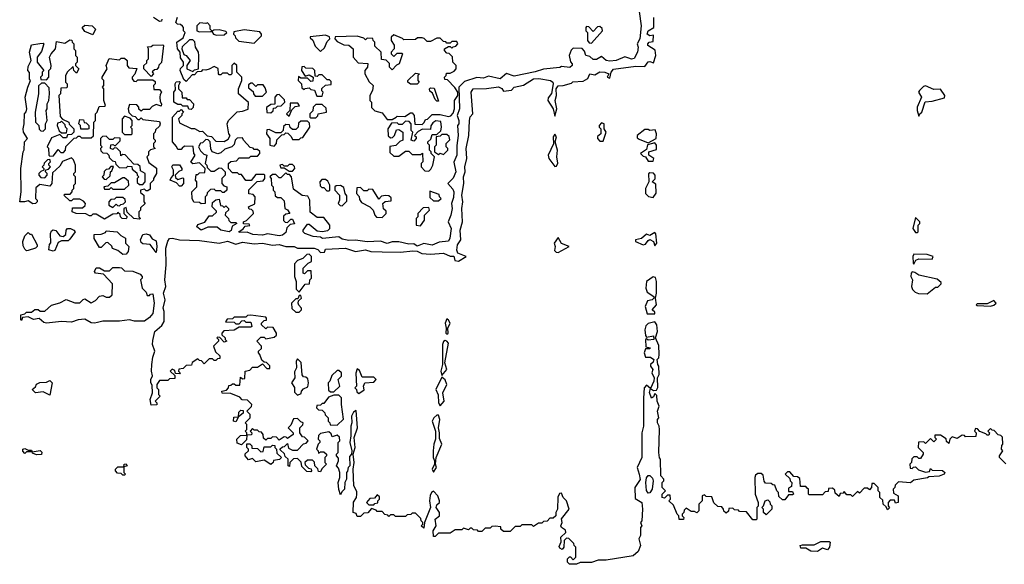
# Model space of a CAD drawing. Extents: x 2708302 to 2968450, y 494490 to 722710.
# Tile 129 of 256: x 2806954 to 2812879, y 660802 to 664081. Entities that reach past the tile are written whole.
import ezdxf

# ---------------------------------------------------------------- set-up
doc = ezdxf.new("R2010")
doc.units = 0

msp = doc.modelspace()

# ---------------------------------------------------------------- linework, layer by layer
at = {"layer": '0CON20XD'}
for points in [[(2810671.2, 664205), (2810693.8, 664045), (2810686, 663965), (2810670, 663935), (2810676, 663915), (2810672.5, 663885), (2810651.7, 663848.3), (2810635, 663844.2), (2810619.4, 663849.4), (2810595, 663857.5), (2810543.9, 663836.1), (2810505, 663830.8), (2810482.5, 663835), (2810455, 663860), (2810425, 663842.5), (2810405, 663842.5), (2810385, 663860), (2810360, 663865), (2810351.7, 663891.7), (2810338.3, 663908.3), (2810285, 663910), (2810271.7, 663898.3), (2810260, 663865), (2810268.3, 663828.3), (2810277.5, 663815), (2810277.5, 663805), (2810265, 663794), (2810215, 663800), (2810205, 663793.8), (2810105, 663784.3), (2810055, 663767.5), (2809928.8, 663741.2), (2809882.5, 663757.5), (2809845, 663724.3), (2809775, 663741.2), (2809745, 663728.8), (2809705, 663733.8), (2809630, 663710), (2809596.7, 663675), (2809600, 663545), (2809586, 663505), (2809596, 663474), (2809596.2, 663455), (2809587.5, 663445), (2809593.3, 663385), (2809583.6, 663323.6), (2809583.8, 663265), (2809566.1, 663223.9), (2809578, 663165), (2809563, 663127), (2809530, 663095), (2809560.7, 663060.7), (2809565.7, 663045.7), (2809565, 663010), (2809552.5, 662975), (2809556, 662945), (2809548, 662905), (2809532, 662865), (2809550, 662825), (2809543.3, 662765), (2809535, 662747.5), (2809478.3, 662741.7), (2809435, 662724)], [(2807395, 663990), (2807345, 664010), (2807330, 664035), (2807345, 664047.5), (2807390, 664045), (2807410, 664025), (2807395, 663990)], [(2807810, 664085), (2807808.3, 664071.7), (2807795, 664070), (2807760, 664095)], [(2809435, 662724), (2809385.9, 662734.1), (2809345, 662717.5), (2809325, 662731.2), (2809295, 662730), (2809235, 662743.8), (2809195, 662744), (2809165, 662734.3), (2809125, 662747.5), (2809045.8, 662744.2), (2808975, 662754.3), (2808935, 662752), (2808895, 662760), (2808874, 662774), (2808777, 662763), (2808765, 662772.5), (2808720, 662775), (2808670, 662795), (2808660, 662805), (2808660, 662815), (2808685, 662850), (2808695, 662850), (2808745, 662810), (2808775, 662806.7), (2808808.3, 662811.7), (2808820, 662825), (2808820, 662845), (2808785, 662890), (2808745, 662890), (2808701.7, 662921.7), (2808700, 662995), (2808688.3, 663018.3), (2808653, 663023), (2808601.7, 663061.7), (2808590, 663135), (2808578.3, 663148.3), (2808565, 663150), (2808555, 663160), (2808525, 663130), (2808515, 663130), (2808495, 663150), (2808475, 663150), (2808460, 663135), (2808467.5, 663125), (2808470, 663085), (2808480, 663075), (2808480, 663055), (2808490, 663045), (2808491.7, 663021.7), (2808505, 663010), (2808525, 663010), (2808545, 662990), (2808550, 662945), (2808566.4, 662936.4), (2808580, 662915), (2808555, 662910), (2808541.7, 662898.3), (2808541.7, 662871.7), (2808551.7, 662861.7), (2808565, 662860), (2808585, 662880), (2808595, 662880), (2808608.3, 662851.7), (2808581.7, 662848.3), (2808561.7, 662828.3), (2808555, 662800), (2808535, 662784.2), (2808515, 662780), (2808445, 662792.5), (2808415, 662783.3), (2808357.7, 662787.7), (2808323, 662803), (2808275, 662800), (2808272.5, 662805), (2808298.3, 662821.7), (2808311.7, 662838.3), (2808338.3, 662841.7), (2808335, 662850), (2808301.7, 662851.7), (2808300, 662865), (2808318.3, 662871.7), (2808360, 662915), (2808358.3, 662928.3), (2808348.3, 662938.3), (2808335, 662940), (2808330, 662955), (2808368.3, 662971.7), (2808370, 663015), (2808358.3, 663028.3), (2808333.6, 663033.6), (2808333, 663057), (2808383, 663107), (2808418.3, 663111.7), (2808430, 663125), (2808430, 663145), (2808425, 663150), (2808375, 663150), (2808347, 663113), (2808315, 663112.5), (2808288.3, 663148.3), (2808275, 663150), (2808265, 663160), (2808235, 663160), (2808210, 663185), (2808210, 663215), (2808225, 663227.5), (2808258.3, 663231.7), (2808275, 663250), (2808335, 663250), (2808345, 663260), (2808385, 663260), (2808400, 663275), (2808398.3, 663288.3), (2808385, 663300), (2808365, 663300), (2808358.3, 663308.3), (2808341.7, 663311.7), (2808300, 663355), (2808295, 663370), (2808261.7, 663368.3), (2808250, 663355), (2808245, 663330), (2808230, 663315), (2808188.3, 663301.7), (2808165, 663280), (2808146.7, 663273.3), (2808112.5, 663285), (2808103.6, 663303.6), (2808100, 663345), (2808088.3, 663358.3), (2808075, 663360), (2808055, 663340), (2808041.7, 663338.3), (2808030, 663315), (2808041.7, 663291.7), (2808061.7, 663271.7), (2808080, 663265), (2808070, 663215), (2808080, 663205), (2808081.7, 663191.7), (2808105, 663170), (2808125, 663170), (2808155, 663190), (2808168.3, 663188.3), (2808190, 663165), (2808190, 663145), (2808170, 663125), (2808170, 663095), (2808181.7, 663081.7), (2808200, 663075), (2808200, 663055), (2808185, 663040), (2808175, 663040), (2808165, 663050), (2808135, 663050), (2808125, 663060), (2808101.7, 663058.3), (2808081.7, 663038.3), (2808080, 663025), (2808070, 663015), (2808070, 662975), (2808045, 662972.5), (2808035, 662980), (2808001.7, 662981.7), (2807992.5, 663005), (2807990, 663045), (2808020, 663075), (2808020, 663105), (2808012.5, 663115), (2808015, 663150), (2808025, 663150), (2808035, 663160), (2808068.3, 663161.7), (2808070, 663185), (2808035, 663220), (2807995, 663213.3), (2807983, 663223), (2808010, 663265), (2808002.5, 663275), (2807998.3, 663318.3), (2807945, 663320), (2807931.7, 663308.3), (2807925, 663300), (2807905, 663300), (2807898.3, 663318.3), (2807873.3, 663345), (2807872.5, 663495), (2807905, 663530), (2807915, 663530), (2807925, 663540), (2807940, 663525), (2807930, 663515), (2807930, 663505), (2807910, 663485), (2807915, 663460), (2807986.7, 663426.7), (2808005.8, 663425.8), (2808038.3, 663408.3), (2808055, 663410), (2808081.7, 663381.7), (2808108.3, 663378.3), (2808135, 663350), (2808185, 663347.5), (2808208.3, 663361.7), (2808220, 663385), (2808212.5, 663395), (2808203.3, 663455), (2808210, 663475), (2808263, 663527), (2808295, 663530), (2808328.3, 663541.7), (2808331.7, 663581.7), (2808270, 663635), (2808270, 663665), (2808290, 663715), (2808290, 663735), (2808260, 663765), (2808260, 663805), (2808245, 663820), (2808230, 663805), (2808230, 663755), (2808225, 663750), (2808215, 663750), (2808205, 663760), (2808175, 663760), (2808165, 663750), (2808155, 663750), (2808150, 663755), (2808148.3, 663788.3), (2808125, 663800), (2808095, 663783.3), (2808075, 663777.5), (2808055, 663780), (2808045, 663770), (2808021.7, 663768.3), (2808005, 663750), (2807991.7, 663748.3), (2807955, 663710), (2807941.7, 663721.7), (2807920, 663775), (2807921.7, 663788.3), (2807940, 663805), (2807940, 663825), (2807922.5, 663852.5), (2807920, 663885), (2807903.3, 663905), (2807900, 663945), (2807938.3, 663971.7), (2807950, 664005), (2807940, 664015), (2807940, 664035), (2807933, 664043), (2807922.5, 664052.5), (2807903.9, 664053.9), (2807894.1, 664064.1), (2807903, 664097)], [(2808035, 664007.5), (2808105, 664010), (2808110, 664015), (2808100, 664025), (2808100, 664045), (2808085, 664062.5), (2808075, 664057.5), (2808038.3, 664061.7), (2808020, 664045), (2808020, 664015), (2808035, 664007.5)], [(2810662, 663802), (2810715, 663800), (2810735, 663826.7), (2810745, 663830), (2810768.3, 663821.7), (2810782.5, 663865), (2810778.3, 663898.3), (2810734, 663925), (2810733.8, 663935), (2810742.5, 663945), (2810765, 663950), (2810767.5, 663987.5), (2810745, 663984), (2810730, 663995), (2810736.1, 664013.9), (2810770, 664035), (2810770, 664095)], [(2808138.3, 663988.3), (2808185, 663990), (2808200, 664005), (2808195, 664010), (2808155, 664020), (2808122.5, 664017.5), (2808110, 664010), (2808120, 663995), (2808138.3, 663988.3)], [(2808365, 663940), (2808410, 663985), (2808410, 663995), (2808398.3, 664008.3), (2808305, 664020), (2808241.7, 664008.3), (2808240, 663995), (2808250, 663985), (2808251.7, 663971.7), (2808271.7, 663951.7), (2808365, 663940)], [(2808765, 663890), (2808788.3, 663911.7), (2808805, 663950), (2808820, 663965), (2808818.3, 663978.3), (2808795, 663987.5), (2808701.7, 663978.3), (2808701.7, 663971.7), (2808718.3, 663958.3), (2808731.7, 663921.7), (2808765, 663890)], [(2809375, 663450), (2809388.3, 663461.7), (2809395, 663480), (2809408.3, 663481.7), (2809435, 663510), (2809485, 663510), (2809535, 663497.5), (2809548.3, 663501.7), (2809561.7, 663518.3), (2809570, 663545), (2809570, 663595), (2809590, 663625), (2809590, 663645), (2809572.5, 663672.5), (2809528.3, 663718.3), (2809511.7, 663721.7), (2809510, 663735), (2809520, 663745), (2809521.7, 663758.3), (2809545, 663760), (2809568.3, 663771.7), (2809580, 663785), (2809580, 663805), (2809560, 663825), (2809558.3, 663858.3), (2809538.3, 663878.3), (2809525, 663880), (2809510, 663895), (2809510, 663905), (2809535, 663920), (2809545, 663920), (2809555, 663910), (2809561.7, 663918.3), (2809578.3, 663921.7), (2809590, 663935), (2809585, 663950), (2809555, 663950), (2809545, 663940), (2809525, 663940), (2809518.3, 663948.3), (2809505, 663950), (2809485, 663970), (2809465, 663970), (2809425, 663950), (2809405, 663950), (2809388.3, 663968.3), (2809375, 663972.5), (2809348.3, 663971.7), (2809335, 663962.5), (2809265, 663960), (2809258.3, 663968.3), (2809205, 663990), (2809190, 663975), (2809190, 663955), (2809207, 663927), (2809207.5, 663905), (2809190, 663885), (2809190, 663875), (2809205, 663860), (2809225, 663880), (2809255, 663880), (2809257.5, 663875), (2809237.5, 663815), (2809221.7, 663808.3), (2809195, 663780), (2809180, 663795), (2809178.3, 663818.3), (2809158.3, 663838.3), (2809131.7, 663841.7), (2809130, 663885), (2809091.7, 663921.7), (2809090, 663945), (2809080, 663955), (2809078.3, 663968.3), (2809045, 663970), (2809035, 663960), (2809025, 663970), (2808985, 663982.5), (2808851.7, 663978.3), (2808850, 663965), (2808865, 663950), (2808905, 663930), (2808935, 663927.5), (2808960, 663905), (2808960, 663855), (2808991.7, 663821.7), (2809048.3, 663818.3), (2809047.5, 663795), (2809030, 663775), (2809030, 663755), (2809057, 663707), (2809080, 663685), (2809077.5, 663655), (2809060, 663625), (2809060, 663595), (2809070, 663585), (2809071.7, 663551.7), (2809091.7, 663531.7), (2809135, 663520), (2809165, 663480), (2809195, 663480), (2809220, 663495), (2809225, 663500), (2809271.7, 663498.3), (2809305, 663520), (2809315, 663520), (2809327.5, 663505), (2809331.7, 663451.7), (2809375, 663450)], [(2810395, 663940), (2810460, 664015), (2810458.3, 664028.3), (2810445, 664040), (2810431.7, 664038.3), (2810405, 664010), (2810378.3, 664038.3), (2810365, 664040), (2810360, 664035), (2810360, 664015), (2810370, 664005), (2810370, 663955), (2810381.7, 663941.7), (2810395, 663940)], [(2807675, 662880), (2807640, 662885), (2807601.7, 662921.7), (2807595, 662950), (2807580, 662945), (2807580, 662915), (2807600, 662895), (2807595, 662882.5), (2807570, 662885), (2807560, 662895), (2807558.3, 662908.3), (2807545, 662920), (2807538.3, 662911.7), (2807515, 662910), (2807465, 662880), (2807415, 662910), (2807395, 662910), (2807385, 662900), (2807375, 662900), (2807352.5, 662912.5), (2807293.9, 662913.9), (2807270, 662925), (2807271.7, 662948.3), (2807331.7, 662948.3), (2807348.3, 662961.7), (2807350, 662975), (2807338.3, 662988.3), (2807315, 663000), (2807275, 663000), (2807265, 662990), (2807255, 662990), (2807220, 663025), (2807225, 663030), (2807258.3, 663031.7), (2807270, 663045), (2807270, 663055), (2807280, 663065), (2807280, 663085), (2807290, 663095), (2807290, 663135), (2807280, 663145), (2807280, 663155), (2807290, 663165), (2807290, 663205), (2807278.3, 663238.3), (2807265, 663250), (2807211.7, 663228.3), (2807195, 663200), (2807151.7, 663158.3), (2807147.5, 663095), (2807135, 663080), (2807075, 663090), (2807051.7, 663068.3), (2807050, 663005), (2807060, 662995), (2807060, 662985), (2807050, 662975), (2807033.6, 662973.6), (2807005, 662990), (2806983.8, 662983.8), (2806954, 662985), (2806963.3, 663045), (2806960, 663185), (2806974, 663285), (2806981.7, 663298.3), (2806983.3, 663345), (2807000, 663365), (2806976.7, 663405), (2806974.2, 663425), (2806981.2, 663455), (2806982.5, 663515), (2806993.3, 663526.7), (2806996.7, 663545), (2806987.5, 663615), (2807002.5, 663675), (2807020, 663715), (2807013.9, 663723.9), (2807012.5, 663762.5), (2807003.9, 663776.1), (2807005, 663800), (2807022.5, 663835), (2807013.8, 663885), (2807025, 663930), (2807075, 663937.5), (2807095, 663940), (2807100, 663935), (2807085, 663890), (2807060, 663855), (2807060, 663825), (2807100, 663775), (2807090, 663765), (2807090, 663745), (2807080, 663735), (2807081.7, 663721.7), (2807115, 663720), (2807130, 663735), (2807130, 663775), (2807141.7, 663788.3), (2807143.3, 663805), (2807133.9, 663856.1), (2807142.5, 663875), (2807170, 663905), (2807175, 663950), (2807225, 663940), (2807255, 663960), (2807268.3, 663958.3), (2807270, 663945), (2807280, 663935), (2807280, 663905), (2807290, 663895), (2807290, 663865), (2807300, 663855), (2807300, 663825), (2807290, 663815), (2807290, 663805), (2807310, 663785), (2807295, 663760), (2807280, 663775), (2807275, 663800), (2807241.7, 663768.3), (2807230, 663745), (2807230, 663705), (2807240, 663695), (2807240, 663675), (2807235, 663670), (2807201.7, 663668.3), (2807200, 663635), (2807190, 663625), (2807198.3, 663498.3), (2807211.7, 663481.7), (2807250, 663465), (2807251.7, 663451.7), (2807280, 663425), (2807280, 663405), (2807265, 663390), (2807241.7, 663388.3), (2807235, 663370), (2807215, 663370), (2807195, 663390), (2807145, 663370), (2807120, 663315), (2807127, 663307), (2807130, 663265), (2807135, 663260), (2807158.3, 663261.7), (2807185, 663300), (2807201.7, 663281.7), (2807218.3, 663281.7), (2807230, 663295), (2807231.7, 663318.3), (2807281.7, 663368.3), (2807295, 663370), (2807305, 663380), (2807315, 663380), (2807325, 663370), (2807385, 663370), (2807398.3, 663381.7), (2807400, 663465), (2807410, 663475), (2807410, 663515), (2807420, 663525), (2807431.7, 663558.3), (2807465, 663560), (2807470, 663565), (2807460, 663595), (2807460, 663665), (2807452.5, 663675), (2807460, 663685), (2807460, 663715), (2807450, 663725), (2807450, 663735), (2807480, 663785), (2807473.6, 663806.4), (2807491.7, 663848.3), (2807555, 663840), (2807565, 663850), (2807585, 663850), (2807600, 663835), (2807600, 663805), (2807611.7, 663791.7), (2807658.3, 663788.3), (2807647, 663753), (2807630, 663735), (2807630, 663725), (2807641.7, 663711.7), (2807655, 663710), (2807665, 663720), (2807755, 663720), (2807768.3, 663708.3), (2807770, 663695), (2807760, 663685), (2807761.7, 663661.7), (2807795, 663660), (2807807.5, 663645), (2807798.3, 663631.7), (2807796.7, 663615), (2807798.3, 663588.3), (2807807.5, 663575), (2807805, 663560), (2807775, 663570), (2807751.7, 663558.3), (2807735, 663540), (2807695, 663540), (2807685, 663530), (2807671.7, 663541.7), (2807670, 663555), (2807658.3, 663568.3), (2807615, 663570), (2807607.5, 663545), (2807611.7, 663521.7), (2807631.7, 663501.7), (2807648.3, 663498.3), (2807665, 663480), (2807675, 663480), (2807685, 663490), (2807695, 663480), (2807795, 663467.5), (2807800, 663455), (2807795, 663440), (2807771.7, 663418.3), (2807770, 663405), (2807760, 663395), (2807760, 663365), (2807770, 663355), (2807770, 663345), (2807760, 663335), (2807760, 663315), (2807770, 663305), (2807741.7, 663298.3), (2807730, 663285), (2807730, 663265), (2807720, 663255), (2807731.7, 663221.7), (2807777, 663187), (2807777.5, 663155), (2807760, 663125), (2807760, 663115), (2807740, 663095), (2807738.3, 663061.7), (2807725, 663050), (2807715, 663050), (2807705, 663060), (2807680, 663055), (2807681.7, 663041.7), (2807700, 663025), (2807700, 662985), (2807710, 662975), (2807681.7, 662948.3), (2807680, 662935), (2807670, 662925), (2807670, 662895), (2807680, 662885), (2807675, 662880)], [(2807745, 663740), (2807700, 663785), (2807700, 663805), (2807718.3, 663821.7), (2807720, 663835), (2807730, 663845), (2807730, 663905), (2807723, 663917), (2807745, 663920), (2807755, 663927.5), (2807815, 663930), (2807820, 663925), (2807807.5, 663822.5), (2807791.7, 663808.3), (2807790, 663795), (2807778.3, 663781.7), (2807765, 663780), (2807751.7, 663768.3), (2807760, 663755), (2807745, 663740)], [(2807995, 663770), (2808005, 663780), (2808030, 663785), (2808032.5, 663865), (2808030, 663885), (2808012.5, 663915), (2808008.3, 663948.3), (2807995, 663960), (2807975, 663960), (2807931.7, 663918.3), (2807930, 663905), (2807941.7, 663871.7), (2807956.4, 663866.4), (2807980, 663835), (2807960, 663805), (2807960, 663785), (2807995, 663770)], [(2810305, 660802.5), (2810263.3, 660803.3), (2810250, 660815), (2810250, 660835), (2810261.7, 660848.3), (2810268.3, 660848.3), (2810285, 660830), (2810300, 660845), (2810300, 660905), (2810290, 660915), (2810288.3, 660928.3), (2810258.3, 660958.3), (2810245, 660960), (2810230, 660945), (2810227.5, 660905), (2810218.3, 660891.7), (2810205, 660900), (2810200.7, 660910.7), (2810211.7, 660938.3), (2810210, 660965), (2810240, 660995), (2810238.3, 661008.3), (2810213.3, 661025), (2810210, 661035), (2810217.5, 661055), (2810213.3, 661076.7), (2810260, 661135), (2810243.9, 661183.9), (2810223.3, 661205), (2810215, 661230), (2810201.7, 661228.3), (2810193, 661207), (2810190, 661135), (2810180, 661115), (2810180, 661095), (2810165, 661080), (2810145, 661080), (2810128.3, 661061.7), (2810105, 661060), (2810095, 661050), (2810075, 661050), (2810045, 661030), (2810035, 661040), (2809975, 661040), (2809965, 661030), (2809935, 661030), (2809905, 661000), (2809865, 661000), (2809850, 661015), (2809848.3, 661028.3), (2809815, 661032.5), (2809795, 661030), (2809785, 661020), (2809755, 661020), (2809735, 661000), (2809715, 661000), (2809708.3, 661008.3), (2809685, 661010), (2809675, 661020), (2809665, 661020), (2809655, 661010), (2809625, 661020), (2809615, 661010), (2809575, 661010), (2809545, 660990), (2809475, 660990), (2809455, 660970), (2809445, 660970), (2809442.5, 661005), (2809460, 661035), (2809453.3, 661075), (2809480, 661095), (2809480, 661115), (2809460, 661145), (2809465, 661160), (2809480, 661175), (2809480, 661185), (2809470, 661215), (2809445, 661242.5), (2809432.5, 661235), (2809423.9, 661216.1), (2809420.8, 661185), (2809426.1, 661143.9), (2809390, 661055), (2809385, 661020), (2809370, 661035), (2809380, 661045), (2809380, 661055), (2809370, 661065), (2809368.3, 661078.3), (2809335, 661110), (2809315, 661110), (2809308.3, 661101.7), (2809285, 661100), (2809275, 661090), (2809215, 661090), (2809205, 661100), (2809185, 661100), (2809175, 661090), (2809168.3, 661098.3), (2809151.7, 661101.7), (2809135, 661120), (2809105, 661120), (2809098.3, 661128.3), (2809071.7, 661138.3), (2809048.3, 661111.7), (2809025, 661110), (2809005, 661090), (2808985, 661090), (2808978.3, 661108.3), (2808960, 661115), (2808963.6, 661176.4), (2808980, 661205), (2808982.5, 661225), (2808981.7, 661241.7), (2808963.8, 661275), (2808960, 661375), (2808966.7, 661415), (2808960, 661465), (2808973.3, 661505), (2808967.5, 661565), (2808986.7, 661625), (2808978.3, 661728.3), (2808961.7, 661718.3), (2808950, 661695), (2808953.3, 661655), (2808946.7, 661635), (2808947.5, 661575), (2808940, 661535), (2808952.5, 661485), (2808950, 661465), (2808938.3, 661451.7), (2808940, 661395), (2808930, 661385), (2808927, 661363), (2808920, 661355), (2808920, 661315), (2808910, 661295), (2808907.5, 661255), (2808891.7, 661238.3), (2808885, 661220), (2808873.6, 661253.6), (2808870, 661295), (2808880, 661325), (2808880, 661355), (2808871.7, 661381.7), (2808860, 661395), (2808872.5, 661425), (2808871.7, 661441.7), (2808860, 661455), (2808860, 661465), (2808870, 661475), (2808870, 661535), (2808880, 661545), (2808878.3, 661568.3), (2808865, 661580), (2808835, 661570), (2808828.3, 661588.3), (2808815, 661600), (2808765, 661590), (2808751.7, 661578.3), (2808750, 661555), (2808760, 661545), (2808760, 661535), (2808750, 661525), (2808740, 661495), (2808750, 661485), (2808751.7, 661471.7), (2808765, 661480), (2808785, 661480), (2808800, 661465), (2808800, 661455), (2808790, 661445), (2808790, 661415), (2808800, 661405), (2808771.7, 661378.3), (2808765, 661360), (2808751.7, 661361.7), (2808748.3, 661378.3), (2808730, 661395), (2808728.3, 661418.3), (2808715, 661430), (2808685, 661430), (2808670, 661415), (2808671.7, 661401.7), (2808691.7, 661381.7), (2808708.3, 661378.3), (2808710, 661365), (2808705, 661360), (2808681.7, 661361.7), (2808651.7, 661391.7), (2808648.3, 661418.3), (2808625, 661440), (2808601.7, 661438.3), (2808580, 661415), (2808578.3, 661391.7), (2808570, 661395), (2808570, 661435), (2808551.7, 661451.7), (2808548.3, 661468.3), (2808521.7, 661491.7), (2808521.7, 661498.3), (2808535, 661510), (2808548.3, 661511.7), (2808565, 661530), (2808571.7, 661501.7), (2808595, 661490), (2808625, 661490), (2808661.7, 661528.3), (2808678.3, 661531.7), (2808690, 661545), (2808668.3, 661568.3), (2808655, 661570), (2808640, 661595), (2808640, 661625), (2808658.3, 661641.7), (2808660, 661655), (2808645, 661660), (2808625, 661680), (2808601.7, 661678.3), (2808585, 661640), (2808570, 661625), (2808600, 661595), (2808600, 661585), (2808565, 661560), (2808558.3, 661568.3), (2808545, 661570), (2808515, 661550), (2808498.3, 661568.3), (2808475, 661570), (2808465, 661560), (2808445, 661560), (2808435, 661550), (2808421.7, 661561.7), (2808420, 661585), (2808408.3, 661598.3), (2808395, 661600), (2808385, 661610), (2808365, 661610), (2808355, 661620), (2808340, 661605), (2808350, 661595), (2808348.3, 661581.7), (2808320, 661580), (2808318.3, 661551.7), (2808288.3, 661521.7), (2808261.7, 661531.7), (2808260, 661555), (2808281.7, 661578.3), (2808320, 661580), (2808320, 661595), (2808310, 661605), (2808320, 661615), (2808320, 661645), (2808310, 661655), (2808340, 661685), (2808340, 661705), (2808320, 661725), (2808348.3, 661751.7), (2808350, 661765), (2808325, 661790), (2808293, 661793), (2808278.3, 661808.3), (2808225, 661830), (2808173, 661833), (2808170, 661845), (2808198.3, 661851.7), (2808210, 661865), (2808211.7, 661878.3), (2808225, 661880), (2808235, 661890), (2808245, 661890), (2808255, 661880), (2808278.3, 661881.7), (2808281.7, 661928.3), (2808295, 661920), (2808308.3, 661921.7), (2808310, 661965), (2808338.3, 661971.7), (2808355, 661990), (2808385, 661990), (2808415, 662010), (2808441.7, 661981.7), (2808458.3, 661981.7), (2808458.3, 661998.3), (2808438.3, 662018.3), (2808425, 662020), (2808411.7, 662031.7), (2808400, 662065), (2808390, 662075), (2808390, 662085), (2808408.3, 662101.7), (2808410, 662115), (2808380, 662145), (2808405, 662170), (2808425, 662170), (2808435, 662160), (2808485, 662170), (2808498.3, 662181.7), (2808500, 662195), (2808478.3, 662228.3), (2808445, 662230), (2808435, 662220), (2808410, 662245), (2808410, 662255), (2808425, 662270), (2808438.3, 662271.7), (2808440, 662285), (2808435, 662290), (2808345, 662302.5), (2808325, 662300), (2808315, 662290), (2808245, 662290), (2808235, 662280), (2808201.7, 662278.3), (2808191.7, 662261.7), (2808245, 662260), (2808255, 662250), (2808275, 662250), (2808291.7, 662268.3), (2808305, 662270), (2808315, 662260), (2808345, 662260), (2808350, 662235), (2808345, 662230), (2808275, 662230), (2808245, 662212.5), (2808181.7, 662208.3), (2808170, 662195), (2808170, 662185), (2808190, 662165), (2808190, 662155), (2808200, 662145), (2808185, 662140), (2808158.3, 662168.3), (2808145, 662170), (2808140, 662165), (2808150, 662155), (2808150, 662145), (2808120, 662115), (2808131.7, 662081.7), (2808158.3, 662058.3), (2808158.3, 662041.7), (2808145, 662040), (2808135, 662030), (2808125, 662030), (2808115, 662040), (2808095, 662040), (2808065, 662010), (2808048.3, 662028.3), (2808035, 662030), (2808025, 662040), (2807991.7, 662018.3), (2807988.3, 662001.7), (2807955, 662000), (2807938.3, 661981.7), (2807911.7, 661978.3), (2807910, 661965), (2807920, 661955), (2807915, 661950), (2807891.7, 661951.7), (2807888.3, 661968.3), (2807871.7, 661978.3), (2807860, 661965), (2807888.3, 661938.3), (2807888.3, 661921.7), (2807855, 661920), (2807845, 661910), (2807795, 661910), (2807780, 661885), (2807780, 661865), (2807790, 661855), (2807790, 661825), (2807800, 661815), (2807770, 661785), (2807780, 661775), (2807778.3, 661761.7), (2807745, 661760), (2807740, 661795), (2807753.3, 661835), (2807751.7, 661881.7), (2807743.8, 661895), (2807743.8, 661915), (2807753, 661937), (2807747.5, 661965), (2807750, 662005), (2807755, 662050), (2807767.5, 662085), (2807754, 662125), (2807755, 662150), (2807767.5, 662205), (2807809.5, 662240.5), (2807823.3, 662265), (2807824.1, 662324.1), (2807816.7, 662345), (2807828.8, 662395), (2807820, 662435), (2807832.5, 662475), (2807828, 662515), (2807836.2, 662605), (2807834.2, 662705), (2807845, 662747.5), (2807855, 662763.3), (2807874.3, 662765.7), (2807915, 662756), (2808035, 662752), (2808155, 662736), (2808205, 662747.5), (2808255, 662729.2), (2808295, 662742), (2808365, 662731.2), (2808415, 662736), (2808475, 662723.3), (2808515, 662727.1), (2808556, 662716), (2808605, 662716), (2808626.4, 662706.4), (2808725, 662706.2), (2808748.3, 662698.3), (2808765, 662680), (2808788.3, 662681.7), (2808795, 662700), (2808915, 662705.7), (2808975, 662686), (2809035, 662696), (2809066, 662686), (2809135, 662683.8), (2809245, 662682), (2809319.2, 662689.2), (2809345, 662686.7), (2809374.1, 662674.1), (2809425, 662670), (2809504.2, 662675.8), (2809545, 662657.5), (2809567, 662657), (2809571.7, 662631.7), (2809595, 662627.5), (2809640, 662655), (2809590, 662675), (2809584.3, 662694.3), (2809588, 662725), (2809608.8, 662755), (2809603.8, 662815), (2809618.8, 662865), (2809614.1, 662944.1), (2809620, 662985), (2809614.4, 663025), (2809625.6, 663095), (2809624.4, 663135.6), (2809634.2, 663165), (2809632.9, 663195), (2809644.2, 663245.8), (2809640.8, 663305), (2809656.2, 663385), (2809660.8, 663475), (2809665, 663496.7), (2809680, 663515), (2809670, 663645), (2809682.5, 663665), (2809763.6, 663666.4), (2809835, 663676.7), (2809855, 663667.5), (2809865, 663650), (2809913.3, 663656.7), (2809930, 663675), (2809985, 663687.5), (2810045.8, 663724.2), (2810077.6, 663727.6), (2810147.5, 663715), (2810162.5, 663705), (2810163.8, 663695), (2810154.1, 663635.9), (2810135, 663610), (2810132.5, 663595), (2810163.3, 663545), (2810175, 663500), (2810186.2, 663545), (2810176.7, 663595), (2810183.3, 663625), (2810181.2, 663665), (2810195, 663683.8), (2810225, 663685.7), (2810275, 663700), (2810282.5, 663707.5), (2810345, 663712), (2810372.5, 663727.5), (2810385, 663756), (2810415, 663750), (2810445, 663768), (2810475.6, 663765.6), (2810500, 663755), (2810490, 663735), (2810505, 663730), (2810512.5, 663765), (2810526.9, 663783.1), (2810662, 663802)], [(2808775, 663620), (2808780, 663645), (2808773, 663653), (2808773, 663667), (2808795, 663687.5), (2808828.3, 663691.7), (2808828.3, 663708.3), (2808818.3, 663718.3), (2808805, 663720), (2808775, 663750), (2808755, 663750), (2808745, 663740), (2808731.7, 663741.7), (2808730, 663775), (2808718.3, 663788.3), (2808675, 663790), (2808665, 663800), (2808651.7, 663798.3), (2808650, 663775), (2808671.7, 663741.7), (2808695, 663750), (2808720, 663735), (2808718.3, 663711.7), (2808705, 663710), (2808685, 663730), (2808645, 663730), (2808631.7, 663738.3), (2808630, 663715), (2808650, 663695), (2808651.7, 663671.7), (2808665, 663660), (2808672.5, 663667.5), (2808695, 663670), (2808705, 663660), (2808727, 663657), (2808741.7, 663621.7), (2808775, 663620)], [(2809345, 663692.5), (2809305, 663692.5), (2809290, 663705), (2809290, 663715), (2809335, 663760), (2809360, 663755), (2809350, 663745), (2809350, 663715), (2809357.5, 663705), (2809345, 663692.5)], [(2807095, 663410), (2807110, 663425), (2807110, 663455), (2807120, 663475), (2807112.5, 663535), (2807120, 663545), (2807120, 663575), (2807130, 663595), (2807133.3, 663635), (2807131.7, 663671.7), (2807105, 663700), (2807085, 663700), (2807067.5, 663682.5), (2807066.7, 663635), (2807047.5, 663525), (2807050, 663465), (2807070, 663445), (2807071.7, 663421.7), (2807081.7, 663411.7), (2807095, 663410)], [(2807985, 663540), (2807971.7, 663541.7), (2807965, 663560), (2807935, 663560), (2807925, 663570), (2807905, 663570), (2807882.5, 663585), (2807882.5, 663645), (2807891.7, 663658.3), (2807890, 663695), (2807895, 663707.5), (2807915, 663710), (2807920, 663705), (2807910, 663685), (2807910, 663665), (2807930, 663645), (2807931.7, 663611.7), (2807955, 663610), (2807961.7, 663601.7), (2807975, 663600), (2808000, 663575), (2807997, 663553), (2807985, 663540)], [(2808415, 663620), (2808440, 663645), (2808431.7, 663671.7), (2808418.3, 663688.3), (2808385, 663690), (2808375, 663680), (2808355, 663700), (2808345, 663700), (2808331.7, 663688.3), (2808331.7, 663671.7), (2808358.3, 663648.3), (2808360, 663635), (2808371.7, 663621.7), (2808415, 663620)], [(2809475, 663590), (2809465, 663590), (2809455, 663600), (2809438.3, 663638.3), (2809421.7, 663651.7), (2809420, 663665), (2809425, 663670), (2809448.3, 663668.3), (2809475, 663590)], [(2812365, 663500), (2812370, 663515), (2812382.5, 663525), (2812403.3, 663586.7), (2812445, 663590), (2812519.2, 663610.8), (2812520.8, 663625), (2812495, 663663.8), (2812455, 663660), (2812405, 663682.5), (2812391.7, 663678.3), (2812367.5, 663655), (2812363.3, 663645), (2812380, 663615), (2812353.8, 663555), (2812353.6, 663533.6), (2812365, 663500)], [(2808465, 663520), (2808478.3, 663531.7), (2808481.7, 663548.3), (2808495, 663550), (2808505, 663560), (2808528.3, 663561.7), (2808550, 663585), (2808548.3, 663598.3), (2808515, 663630), (2808501.7, 663628.3), (2808490, 663615), (2808488.3, 663571.7), (2808465, 663570), (2808438.3, 663551.7), (2808441.7, 663521.7), (2808465, 663520)], [(2808575, 663500), (2808591.7, 663538.3), (2808611.7, 663558.3), (2808638.3, 663561.7), (2808628.3, 663578.3), (2808581.7, 663578.3), (2808580, 663535), (2808560, 663515), (2808575, 663500)], [(2808735, 663490), (2808748.3, 663501.7), (2808750, 663515), (2808800, 663525), (2808798.3, 663548.3), (2808775, 663570), (2808735, 663570), (2808720, 663555), (2808717, 663533), (2808700, 663515), (2808700, 663495), (2808705, 663490), (2808735, 663490)], [(2807235, 663400), (2807240, 663425), (2807230, 663435), (2807228.3, 663448.3), (2807205, 663470), (2807198.3, 663461.7), (2807181.7, 663458.3), (2807180, 663445), (2807191.7, 663411.7), (2807205, 663400), (2807235, 663400)], [(2807321.7, 663421.7), (2807320, 663445), (2807310, 663455), (2807315, 663480), (2807338.3, 663478.3), (2807341.7, 663461.7), (2807355, 663460), (2807370, 663445), (2807370, 663425), (2807365, 663422.5), (2807321.7, 663421.7)], [(2807625, 663390), (2807630, 663395), (2807630, 663425), (2807620, 663435), (2807630, 663445), (2807630, 663475), (2807618.3, 663488.3), (2807585, 663500), (2807570, 663485), (2807570, 663405), (2807585, 663390), (2807625, 663390)], [(2808485, 663320), (2808500, 663335), (2808501.7, 663358.3), (2808531.7, 663388.3), (2808545, 663390), (2808555, 663400), (2808568.3, 663398.3), (2808588.3, 663378.3), (2808595, 663360), (2808635, 663360), (2808645, 663370), (2808658.3, 663371.7), (2808700, 663435), (2808698.3, 663458.3), (2808685, 663470), (2808645, 663470), (2808631.7, 663458.3), (2808630, 663435), (2808615, 663420), (2808595, 663420), (2808581.7, 663431.7), (2808578.3, 663448.3), (2808555, 663450), (2808541.7, 663438.3), (2808540, 663415), (2808525, 663400), (2808495, 663400), (2808455, 663420), (2808441.7, 663418.3), (2808440, 663395), (2808460, 663365), (2808460, 663325), (2808485, 663320)], [(2809415, 663170), (2809428.3, 663181.7), (2809440, 663205), (2809450, 663255), (2809430, 663275), (2809430, 663285), (2809420, 663295), (2809420, 663325), (2809410, 663335), (2809410, 663345), (2809428.3, 663361.7), (2809435, 663390), (2809465, 663390), (2809488.3, 663411.7), (2809492.5, 663435), (2809488.3, 663468.3), (2809458.3, 663471.7), (2809440, 663460), (2809428.3, 663441.7), (2809425, 663420), (2809378.3, 663421.7), (2809351.7, 663408.3), (2809330, 663385), (2809340, 663375), (2809340, 663365), (2809325, 663350), (2809310, 663355), (2809320, 663405), (2809310, 663415), (2809310, 663455), (2809298.3, 663468.3), (2809275, 663470), (2809255, 663450), (2809235, 663450), (2809225, 663460), (2809191.7, 663458.3), (2809170, 663425), (2809171.7, 663381.7), (2809185, 663370), (2809198.3, 663371.7), (2809210, 663385), (2809221.7, 663418.3), (2809235, 663420), (2809260, 663405), (2809260, 663355), (2809241.7, 663348.3), (2809217, 663323), (2809181.7, 663318.3), (2809181.7, 663281.7), (2809205, 663260), (2809235, 663260), (2809275, 663290), (2809295, 663290), (2809315, 663270), (2809365, 663270), (2809377, 663277), (2809380, 663225), (2809370, 663215), (2809370, 663195), (2809391.7, 663171.7), (2809415, 663170)], [(2810465, 663350), (2810482.5, 663405), (2810470, 663425), (2810470, 663455), (2810455, 663460), (2810440, 663445), (2810440, 663435), (2810450, 663425), (2810450, 663395), (2810431.7, 663378.3), (2810430, 663365), (2810445, 663350), (2810465, 663350)], [(2810735, 663340), (2810783.6, 663366.4), (2810786.2, 663395), (2810778.3, 663418.3), (2810745, 663413.3), (2810735, 663420), (2810715, 663420), (2810670, 663385), (2810670, 663370), (2810681.7, 663361.7), (2810735, 663340)], [(2807695, 663090), (2807710, 663105), (2807710, 663155), (2807681.7, 663171.7), (2807678.3, 663198.3), (2807665, 663210), (2807641.7, 663211.7), (2807588.3, 663268.3), (2807575, 663270), (2807561.7, 663261.7), (2807560, 663285), (2807538.3, 663308.3), (2807525, 663310), (2807515, 663300), (2807500, 663305), (2807501.7, 663328.3), (2807515, 663330), (2807528.3, 663321.7), (2807558.3, 663351.7), (2807558.3, 663368.3), (2807525, 663370), (2807515, 663360), (2807495, 663360), (2807475, 663380), (2807451.7, 663378.3), (2807440, 663365), (2807440, 663325), (2807450, 663315), (2807440, 663305), (2807441.7, 663291.7), (2807455, 663280), (2807478.3, 663278.3), (2807490, 663265), (2807491.7, 663251.7), (2807511.7, 663231.7), (2807528.3, 663228.3), (2807531.7, 663211.7), (2807551.7, 663191.7), (2807595, 663190), (2807605, 663200), (2807628.3, 663198.3), (2807631.7, 663181.7), (2807658.3, 663158.3), (2807660, 663145), (2807670, 663135), (2807660, 663125), (2807661.7, 663101.7), (2807675, 663090), (2807695, 663090)], [(2809505, 663270), (2809530, 663295), (2809530, 663305), (2809520, 663315), (2809520, 663335), (2809541.7, 663358.3), (2809538.3, 663378.3), (2809525, 663390), (2809495, 663390), (2809485, 663380), (2809460, 663375), (2809460, 663325), (2809450, 663315), (2809450, 663285), (2809475, 663270), (2809485, 663277.5), (2809505, 663270)], [(2810175, 663197.5), (2810185, 663200), (2810193, 663217), (2810186.1, 663256.1), (2810190, 663295), (2810176.7, 663345), (2810183.3, 663375), (2810175, 663392.5), (2810163.8, 663375), (2810167, 663333), (2810133.3, 663265), (2810137.5, 663245), (2810167.5, 663205), (2810175, 663197.5)], [(2810765, 663230), (2810770, 663245), (2810740, 663265), (2810740, 663285), (2810785, 663300), (2810786.7, 663325), (2810775, 663340), (2810731.7, 663328.3), (2810725, 663300), (2810690, 663275), (2810705, 663260), (2810720, 663255), (2810735, 663230), (2810765, 663230)], [(2807105, 663130), (2807120, 663145), (2807120, 663155), (2807110, 663165), (2807111.7, 663178.3), (2807128.3, 663181.7), (2807140, 663195), (2807130, 663205), (2807130, 663215), (2807140, 663225), (2807135, 663240), (2807121.7, 663238.3), (2807101.7, 663218.3), (2807100, 663205), (2807090, 663195), (2807100, 663185), (2807100, 663175), (2807081.7, 663168.3), (2807070, 663155), (2807070, 663145), (2807081.7, 663131.7), (2807105, 663130)], [(2807475, 663120), (2807498.3, 663141.7), (2807500, 663165), (2807508.3, 663171.7), (2807518.3, 663198.3), (2807501.7, 663198.3), (2807488.3, 663181.7), (2807475, 663180), (2807461.7, 663168.3), (2807460, 663145), (2807450, 663135), (2807461.7, 663121.7), (2807475, 663120)], [(2807925, 663080), (2807915, 663080), (2807898.3, 663098.3), (2807860, 663115), (2807865, 663130), (2807880, 663145), (2807880, 663175), (2807870, 663195), (2807875, 663207.5), (2807915, 663207.5), (2807930, 663185), (2807930, 663175), (2807911.7, 663168.3), (2807890, 663145), (2807891.7, 663131.7), (2807905, 663120), (2807935, 663130), (2807940, 663125), (2807940, 663095), (2807925, 663080)], [(2808595, 663170), (2808610, 663185), (2808608.3, 663198.3), (2808595, 663210), (2808575, 663210), (2808565, 663200), (2808545, 663200), (2808535, 663210), (2808520, 663205), (2808525, 663190), (2808545, 663190), (2808575, 663170), (2808595, 663170)], [(2810765, 663010), (2810783.9, 663036.1), (2810781.7, 663091.7), (2810760, 663105), (2810777, 663123), (2810778.8, 663145), (2810767, 663157), (2810745, 663160), (2810737.5, 663152.5), (2810740, 663105), (2810720, 663065), (2810720, 663035), (2810737.5, 663017.5), (2810765, 663010)], [(2807585, 663060), (2807610, 663085), (2807608.3, 663108.3), (2807585, 663130), (2807575, 663130), (2807525, 663100), (2807505, 663100), (2807485, 663080), (2807460, 663075), (2807465, 663060), (2807495, 663060), (2807505, 663070), (2807515, 663060), (2807585, 663060)], [(2808815, 663050), (2808820, 663055), (2808820, 663085), (2808808.3, 663108.3), (2808795, 663120), (2808771.7, 663118.3), (2808760, 663105), (2808761.7, 663081.7), (2808771.7, 663071.7), (2808785, 663070), (2808801.7, 663051.7), (2808815, 663050)], [(2808895, 662960), (2808921.7, 662988.3), (2808921.7, 663021.7), (2808912.5, 663035), (2808905, 663070), (2808885, 663082.5), (2808858.3, 663081.7), (2808850, 663075), (2808850, 663055), (2808877.5, 663025), (2808877.5, 662995), (2808870, 662975), (2808881.7, 662961.7), (2808895, 662960)], [(2809135, 662890), (2809160, 662915), (2809158.3, 662928.3), (2809143, 662943), (2809140, 662975), (2809153, 662987), (2809188.3, 662991.7), (2809188.3, 663008.3), (2809175, 663020), (2809155, 663022.5), (2809131.7, 663018.3), (2809115, 663000), (2809078.3, 663058.3), (2809055, 663060), (2809045, 663050), (2809025, 663050), (2809005, 663070), (2808981.7, 663068.3), (2808980, 663035), (2808997.5, 663017.5), (2808998.3, 662998.3), (2809010, 662980), (2809060, 662955), (2809080, 662935), (2809090, 662905), (2809101.7, 662891.7), (2809135, 662890)], [(2809475, 662990), (2809490, 663005), (2809480, 663015), (2809478.3, 663028.3), (2809421.7, 663048.3), (2809421.7, 663011.7), (2809445, 662990), (2809475, 662990)], [(2807515, 662950), (2807535, 662970), (2807541.7, 662961.7), (2807555, 662960), (2807561.7, 662968.3), (2807578.3, 662971.7), (2807590, 662985), (2807588.3, 662998.3), (2807575, 663010), (2807535, 663010), (2807525, 663000), (2807501.7, 662998.3), (2807490, 662985), (2807490, 662965), (2807515, 662950)], [(2808215, 662803.8), (2808165, 662814.2), (2808142.5, 662832.5), (2808087, 662833), (2808045, 662814.3), (2808020, 662835), (2808025, 662847.5), (2808068.3, 662861.7), (2808095, 662900), (2808115, 662900), (2808138.3, 662921.7), (2808138.3, 662928.3), (2808112.5, 662955), (2808115, 662980), (2808135, 662997.5), (2808155, 663000), (2808161.7, 662961.7), (2808175, 662960), (2808185, 662950), (2808195, 662960), (2808210, 662945), (2808210, 662935), (2808191.7, 662918.3), (2808190, 662905), (2808210, 662885), (2808211.7, 662871.7), (2808225, 662860), (2808255, 662860), (2808260, 662855), (2808231.7, 662838.3), (2808227, 662813), (2808215, 662803.8)], [(2809365, 662840), (2809390, 662875), (2809390, 662905), (2809420, 662935), (2809415, 662950), (2809381.7, 662948.3), (2809350, 662915), (2809350, 662895), (2809340, 662885), (2809340, 662845), (2809365, 662840)], [(2812355, 662800), (2812360, 662805), (2812360, 662845), (2812370, 662855), (2812370, 662865), (2812345, 662890), (2812327.5, 662825), (2812345, 662800), (2812355, 662800)], [(2807155, 662687.5), (2807130, 662695), (2807133, 662727), (2807141.7, 662738.3), (2807140, 662795), (2807145, 662810), (2807155, 662816.7), (2807171.7, 662811.7), (2807195, 662780), (2807215, 662776.7), (2807232.5, 662787.5), (2807233.3, 662815), (2807242.5, 662825), (2807260, 662825), (2807280, 662815), (2807287.5, 662805), (2807255, 662760), (2807245, 662750), (2807205, 662750), (2807185, 662740), (2807165, 662692.5), (2807155, 662687.5)], [(2807575, 662667.5), (2807545, 662692.5), (2807513.3, 662703.3), (2807508.3, 662718.3), (2807485, 662740), (2807471.7, 662738.3), (2807445, 662710), (2807435, 662710), (2807403, 662763), (2807401.7, 662788.3), (2807445, 662790), (2807470, 662800), (2807475, 662810), (2807540, 662805), (2807561.7, 662781.7), (2807590, 662765), (2807590, 662735), (2807610, 662715), (2807607.5, 662685), (2807595, 662670), (2807575, 662667.5)], [(2806995, 662690), (2806985, 662700), (2806975, 662720), (2806973.8, 662745), (2806985, 662780), (2807005, 662800), (2807015, 662790), (2807025, 662790), (2807060, 662725), (2807060, 662715), (2807050, 662705), (2807005, 662692.5), (2806995, 662690)], [(2807775, 662680), (2807738.3, 662728.3), (2807695, 662732.5), (2807685, 662740), (2807680, 662755), (2807695, 662787.5), (2807715, 662792.5), (2807735, 662786.2), (2807751.7, 662761.7), (2807775, 662750), (2807780, 662715), (2807775, 662680)], [(2810195, 662680), (2810260, 662715), (2810215, 662733.3), (2810195, 662770), (2810170, 662735), (2810175.8, 662715), (2810172.5, 662692.5), (2810181.2, 662681.2), (2810195, 662680)], [(2810775, 662720), (2810787.5, 662735), (2810782.5, 662792.5), (2810775, 662800), (2810745, 662782.5), (2810725, 662790), (2810696.1, 662763.9), (2810660, 662755), (2810660, 662745), (2810705, 662726.7), (2810720, 662730), (2810735, 662752.5), (2810745, 662757.5), (2810767.5, 662745), (2810775, 662720)], [(2808635, 662440), (2808671.7, 662488.3), (2808698.3, 662491.7), (2808700, 662515), (2808710, 662525), (2808708.3, 662568.3), (2808685, 662570), (2808668.3, 662551.7), (2808660, 662555), (2808660, 662585), (2808690, 662615), (2808710, 662625), (2808710, 662655), (2808695, 662670), (2808681.7, 662668.3), (2808657, 662643), (2808625, 662632.5), (2808608.3, 662611.7), (2808607.5, 662535), (2808616.7, 662505), (2808618.3, 662458.3), (2808635, 662440)], [(2812335, 662610), (2812347, 662633), (2812365, 662642.5), (2812445, 662640), (2812450, 662655), (2812415, 662667.5), (2812335, 662670), (2812327.5, 662655), (2812330, 662615), (2812335, 662610)], [(2807405, 662254), (2807385, 662256), (2807345, 662278.8), (2807305, 662274), (2807265, 662260), (2807205, 662264.4), (2807115, 662254.3), (2807098.8, 662258.8), (2807071.7, 662281.7), (2807037, 662277), (2807005, 662292.5), (2806971.7, 662288.3), (2806965, 662270), (2806960, 662275), (2806960, 662305), (2806985, 662310), (2806995, 662320), (2807025, 662320), (2807045, 662336.7), (2807065, 662336.2), (2807076.7, 662326.7), (2807105, 662326.7), (2807146.4, 662363.6), (2807195, 662377.5), (2807233.6, 662396.4), (2807285, 662376.7), (2807305, 662376.2), (2807315, 662377.5), (2807335, 662397.5), (2807345, 662400), (2807385, 662377.5), (2807409.3, 662390.7), (2807435, 662417.5), (2807455, 662420), (2807475, 662410), (2807495, 662410), (2807510, 662425), (2807511.7, 662491.7), (2807458.3, 662548.3), (2807410, 662555), (2807403.3, 662565), (2807415, 662587.5), (2807435, 662587.5), (2807465, 662570), (2807495, 662570), (2807515, 662590), (2807555, 662590), (2807567, 662587), (2807585, 662570), (2807635, 662567.5), (2807678.3, 662548.3), (2807690, 662535), (2807690, 662525), (2807680, 662515), (2807690, 662465), (2807715, 662440), (2807721.7, 662421.7), (2807735, 662420), (2807741.7, 662428.3), (2807755, 662430), (2807763.8, 662375), (2807755, 662313.3), (2807735, 662288.8), (2807705, 662266.7), (2807645, 662266.2), (2807615, 662273.8), (2807553.6, 662266.4), (2807455, 662266.2), (2807421.2, 662258.8), (2807405, 662254)], [(2810775, 662310), (2810775, 662320), (2810760, 662335), (2810786.2, 662365), (2810780, 662405), (2810786.2, 662435), (2810786.2, 662505), (2810779.3, 662529.3), (2810765, 662532.5), (2810726.7, 662505), (2810722.5, 662465), (2810730, 662440), (2810770, 662415), (2810770, 662405), (2810760, 662395), (2810731.7, 662388.3), (2810717.5, 662355), (2810730, 662310), (2810775, 662310)], [(2812415, 662430), (2812465, 662470), (2812478.3, 662471.7), (2812498.3, 662491.7), (2812498.3, 662498.3), (2812475, 662520), (2812365, 662542.5), (2812340, 662560), (2812325, 662562.5), (2812317.5, 662555), (2812316.7, 662535), (2812326.7, 662515), (2812321.2, 662475), (2812326.4, 662456.4), (2812341.7, 662441.7), (2812363, 662433), (2812415, 662430)], [(2808635, 662320), (2808650, 662335), (2808650, 662345), (2808633, 662363), (2808630, 662375), (2808631.7, 662388.3), (2808650, 662405), (2808645, 662420), (2808635, 662420), (2808628.3, 662401.7), (2808615, 662400), (2808590, 662375), (2808591.7, 662341.7), (2808615, 662320), (2808635, 662320)], [(2812795, 662357.5), (2812815, 662362.5), (2812830, 662375), (2812815, 662390), (2812775, 662370), (2812715, 662370), (2812710, 662365), (2812715, 662360), (2812795, 662357.5)], [(2809525, 662187.5), (2809532.5, 662195), (2809530, 662225), (2809543.8, 662255), (2809535, 662273.3), (2809525, 662280), (2809514, 662255), (2809520, 662225), (2809517.5, 662195), (2809525, 662187.5)], [(2810768.3, 661848.3), (2810785, 661850), (2810793, 661867), (2810792.5, 661925), (2810802.5, 661945), (2810800, 661995), (2810793.3, 662005), (2810790, 662035), (2810800, 662045), (2810802.5, 662065), (2810799.3, 662119.3), (2810780, 662165), (2810791.2, 662205), (2810788.8, 662245), (2810775, 662262.5), (2810735, 662252.5), (2810722, 662238), (2810715.9, 662214.1), (2810719.3, 662179.3), (2810725, 662170), (2810767, 662177), (2810770, 662155), (2810735, 662152.5), (2810725, 662160), (2810720, 662155), (2810721.7, 662111.7), (2810747.5, 662105), (2810745, 662100), (2810720, 662100), (2810712.5, 662075), (2810720, 662050), (2810749.3, 662049.3), (2810770, 662035), (2810765, 662020), (2810750, 662005), (2810750, 661995), (2810763.3, 661975), (2810757.5, 661955), (2810772, 661925), (2810770, 661905), (2810750, 661860), (2810768.3, 661848.3)], [(2809495, 661940), (2809524, 661975), (2809512.5, 662015), (2809533.6, 662133.6), (2809525, 662146.7), (2809515, 662150), (2809505, 662143.3), (2809497.5, 662125), (2809497.5, 662005), (2809488.8, 661965), (2809495, 661940)], [(2808625, 661820), (2808648.3, 661831.7), (2808650, 661845), (2808661.7, 661858.3), (2808688.3, 661871.7), (2808692.5, 661895), (2808688.3, 661918.3), (2808675, 661930), (2808661.7, 661931.7), (2808653, 661943), (2808647, 662017), (2808625, 662040), (2808617.5, 662025), (2808620, 661985), (2808608.3, 661961.7), (2808610, 661925), (2808590, 661895), (2808607, 661867), (2808608.3, 661838.3), (2808625, 661820)], [(2808995, 661830), (2809027.5, 661852.5), (2809022.5, 661875), (2809030, 661895), (2809085, 661900), (2809100, 661915), (2809085, 661930), (2809015, 661930), (2808998.3, 661968.3), (2808985, 661980), (2808977, 661953), (2808980, 661875), (2808970, 661865), (2808980, 661855), (2808981.7, 661841.7), (2808995, 661830)], [(2808845, 661840), (2808880, 661875), (2808870, 661915), (2808890, 661935), (2808890, 661955), (2808875, 661970), (2808865, 661970), (2808831.7, 661938.3), (2808820, 661905), (2808810, 661895), (2808811.7, 661851.7), (2808825, 661840), (2808845, 661840)], [(2809485, 661757.5), (2809507.5, 661785), (2809499.2, 661835), (2809524, 661885), (2809515, 661912.5), (2809495, 661930), (2809457.5, 661855), (2809472.7, 661822.7), (2809473.9, 661773.9), (2809485, 661757.5)], [(2807135, 661820), (2807095, 661840), (2807050, 661835), (2807030, 661855), (2807048.3, 661871.7), (2807055, 661887.5), (2807075, 661897.5), (2807115, 661900), (2807135, 661910), (2807150, 661895), (2807135, 661820)], [(2811691.7, 661261.7), (2811685, 661270), (2811651.7, 661271.7), (2811648.3, 661318.3), (2811635, 661330), (2811611.7, 661331.7), (2811588.3, 661358.3), (2811575, 661360), (2811560, 661345), (2811588.3, 661318.3), (2811590, 661305), (2811600, 661295), (2811598.3, 661271.7), (2811580, 661260), (2811580, 661240), (2811605, 661240), (2811610, 661225), (2811605, 661220), (2811580, 661220), (2811558.3, 661191.7), (2811545, 661190), (2811521.7, 661211.7), (2811520, 661235), (2811510, 661245), (2811498.3, 661278.3), (2811485, 661280), (2811475, 661290), (2811441.7, 661291.7), (2811433, 661303), (2811428.3, 661338.3), (2811415, 661350), (2811395, 661350), (2811381.7, 661338.3), (2811377.5, 661325), (2811380, 661225), (2811397.5, 661175), (2811397.5, 661152.5), (2811390, 661145), (2811390, 661075), (2811385, 661070), (2811365, 661070), (2811328.3, 661118.3), (2811285, 661120), (2811278.3, 661128.3), (2811255, 661130), (2811245, 661140), (2811221.7, 661138.3), (2811218.3, 661121.7), (2811205, 661110), (2811191.7, 661121.7), (2811190, 661135), (2811178.3, 661148.3), (2811155, 661150), (2811131.7, 661171.7), (2811118.3, 661208.3), (2811085, 661210), (2811075, 661220), (2811060, 661215), (2811060, 661185), (2811040, 661165), (2811040, 661125), (2811028.3, 661111.7), (2811015, 661120), (2810995, 661120), (2810965, 661140), (2810951.7, 661128.3), (2810950, 661115), (2810940, 661105), (2810940, 661095), (2810950, 661085), (2810948.3, 661071.7), (2810921.7, 661071.7), (2810920, 661095), (2810910, 661105), (2810888.3, 661158.3), (2810860, 661185), (2810870, 661195), (2810868.3, 661218.3), (2810851.7, 661218.3), (2810835, 661200), (2810820, 661205), (2810820, 661225), (2810840, 661245), (2810820, 661265), (2810820, 661295), (2810830, 661305), (2810830, 661315), (2810812.5, 661335), (2810810, 661435), (2810803.6, 661443.6), (2810800, 661475), (2810803.3, 661615), (2810802.5, 661635), (2810792.5, 661655), (2810792.5, 661675), (2810800, 661685), (2810792.5, 661725), (2810802.5, 661755), (2810790, 661785), (2810788.3, 661818.3), (2810775, 661830), (2810768.3, 661811.7), (2810755, 661802.5), (2810743, 661837), (2810750, 661860), (2810725, 661880), (2810712.5, 661865), (2810707, 661803), (2810707.5, 661635), (2810697.5, 661595), (2810697.5, 661445), (2810670, 661385), (2810682.5, 661345), (2810687, 661313), (2810655.9, 661264.1), (2810658.3, 661198.3), (2810697.5, 661175), (2810702.5, 661135), (2810697.5, 661065), (2810690, 661055), (2810697.5, 661035), (2810690, 661025), (2810690, 660975), (2810680, 660955), (2810690, 660915), (2810675, 660880), (2810645, 660853.8), (2810483, 660827), (2810435, 660827.5), (2810395, 660814), (2810327, 660813), (2810305, 660802.5)], [(2808865, 661640), (2808903, 661677), (2808890, 661765), (2808890, 661805), (2808875, 661820), (2808845, 661820), (2808811.7, 661808.3), (2808785, 661770), (2808775, 661770), (2808765, 661760), (2808741.7, 661758.3), (2808740, 661745), (2808751.7, 661731.7), (2808775, 661730), (2808790, 661715), (2808791.7, 661701.7), (2808810, 661685), (2808810, 661665), (2808820, 661655), (2808821.7, 661641.7), (2808865, 661640)], [(2808255, 661660), (2808240, 661665), (2808241.7, 661688.3), (2808270, 661690), (2808271.7, 661718.3), (2808285, 661730), (2808298.3, 661728.3), (2808298.3, 661711.7), (2808270, 661690), (2808255, 661660)], [(2809445, 661357.5), (2809461.2, 661385), (2809456.7, 661405), (2809460, 661445), (2809493.8, 661525), (2809479.3, 661559.3), (2809480.8, 661595), (2809473.9, 661623.9), (2809482.9, 661675), (2809475, 661700), (2809465, 661700), (2809445.7, 661684.3), (2809436, 661665), (2809456.2, 661605), (2809456.7, 661555), (2809445.8, 661525), (2809442, 661485), (2809441.2, 661445), (2809450, 661425), (2809450, 661405), (2809436.7, 661375), (2809445, 661357.5)], [(2812888.3, 661408.3), (2812850, 661445), (2812850, 661455), (2812870, 661485), (2812862.5, 661495), (2812863, 661517), (2812870, 661525), (2812868.3, 661568.3), (2812858.3, 661578.3), (2812841.7, 661581.7), (2812818.3, 661608.3), (2812805, 661610), (2812795, 661620), (2812780, 661605), (2812790, 661595), (2812785, 661580), (2812775, 661580), (2812768.3, 661588.3), (2812731.7, 661601.7), (2812718.3, 661618.3), (2812705, 661620), (2812700, 661605), (2812710, 661595), (2812708.3, 661571.7), (2812645, 661570), (2812638.3, 661578.3), (2812625, 661580), (2812595, 661560), (2812565, 661570), (2812550, 661555), (2812545, 661530), (2812531.7, 661541.7), (2812528.3, 661558.3), (2812495, 661580), (2812460, 661580), (2812460, 661565), (2812470, 661555), (2812455, 661540), (2812435, 661560), (2812405, 661530), (2812395, 661540), (2812361.7, 661538.3), (2812360, 661505), (2812390, 661475), (2812390, 661465), (2812375, 661440), (2812365, 661440), (2812355, 661450), (2812335, 661450), (2812321.7, 661438.3), (2812320, 661415), (2812310, 661405), (2812311.7, 661381.7), (2812325, 661380), (2812331.7, 661388.3), (2812345, 661390), (2812361.7, 661371.7), (2812405, 661357.5), (2812428.3, 661361.7), (2812435, 661380), (2812445, 661370), (2812507, 661367), (2812520, 661355), (2812517.5, 661345), (2812486.4, 661333.6), (2812425, 661330), (2812416.4, 661323.6), (2812335, 661310), (2812315, 661292.5), (2812241.7, 661298.3), (2812221.7, 661278.3), (2812220, 661265), (2812210, 661255), (2812211.7, 661231.7), (2812240, 661215), (2812240, 661175), (2812225, 661170), (2812218.3, 661188.3), (2812191.7, 661188.3), (2812180, 661175), (2812180, 661155), (2812187, 661143), (2812175, 661130), (2812168.3, 661148.3), (2812150, 661165), (2812148.3, 661188.3), (2812130, 661205), (2812130, 661235), (2812120, 661245), (2812120, 661265), (2812095, 661290), (2812081.7, 661288.3), (2812080, 661265), (2812068.3, 661251.7), (2812055, 661260), (2812035, 661260), (2812008.3, 661231.7), (2811995, 661240), (2811965, 661210), (2811955, 661220), (2811931.7, 661221.7), (2811915, 661240), (2811908.3, 661231.7), (2811891.7, 661228.3), (2811885, 661210), (2811861.7, 661231.7), (2811858.3, 661248.3), (2811845, 661260), (2811821.7, 661258.3), (2811818.3, 661241.7), (2811801.7, 661238.3), (2811785, 661220), (2811705, 661220), (2811700, 661225), (2811700, 661255), (2811691.7, 661261.7)], [(2807055, 661462.5), (2807031.7, 661471.7), (2807030, 661480), (2806995, 661480), (2806985, 661470), (2806973, 661483), (2806972.5, 661495), (2806985, 661500), (2807005, 661490), (2807025, 661490), (2807030, 661480), (2807077, 661487), (2807087, 661477), (2807085, 661463.3), (2807055, 661462.5)], [(2808465, 661402.5), (2808425, 661430), (2808375, 661420), (2808355, 661440), (2808331.7, 661431.7), (2808310, 661455), (2808311.7, 661468.3), (2808330, 661485), (2808330, 661495), (2808320, 661505), (2808321.7, 661528.3), (2808338.3, 661528.3), (2808350, 661515), (2808351.7, 661501.7), (2808385, 661500), (2808405, 661480), (2808418.3, 661481.7), (2808425, 661510), (2808465, 661510), (2808475, 661520), (2808488.3, 661518.3), (2808490, 661505), (2808500, 661495), (2808501.7, 661471.7), (2808530, 661445), (2808517, 661433), (2808481.7, 661428.3), (2808480, 661415), (2808465, 661402.5)], [(2807585, 661340), (2807575, 661340), (2807565, 661350), (2807541.7, 661351.7), (2807530, 661365), (2807530, 661375), (2807545, 661390), (2807580, 661390), (2807582.5, 661405), (2807595, 661407.5), (2807600, 661395), (2807580, 661390), (2807580, 661355), (2807590, 661345), (2807585, 661340)], [(2810735, 661230), (2810726.1, 661246.1), (2810722.5, 661295), (2810726, 661324), (2810735, 661336.7), (2810745, 661337.5), (2810761.1, 661321.1), (2810765.8, 661305), (2810760.8, 661255), (2810745, 661232.5), (2810735, 661230)], [(2809085, 661160), (2809091.7, 661168.3), (2809108.3, 661171.7), (2809110, 661185), (2809120, 661195), (2809118.3, 661208.3), (2809105, 661220), (2809088.3, 661201.7), (2809061.7, 661198.3), (2809040, 661175), (2809055, 661160), (2809085, 661160)], [(2811445, 661100), (2811430, 661115), (2811430, 661135), (2811420, 661145), (2811430, 661155), (2811440, 661185), (2811455, 661190), (2811468.3, 661178.3), (2811470, 661165), (2811480, 661155), (2811480, 661135), (2811445, 661100)], [(2811755, 660880), (2811715, 660882.5), (2811685, 660900), (2811655, 660900), (2811650, 660915), (2811665, 660920), (2811735, 660920), (2811775, 660940), (2811825, 660940), (2811830, 660935), (2811827.5, 660905), (2811815, 660890), (2811785, 660900), (2811755, 660880)]]:
    msp.add_lwpolyline(points, dxfattribs=at)

doc.saveas('drawing.dxf')
